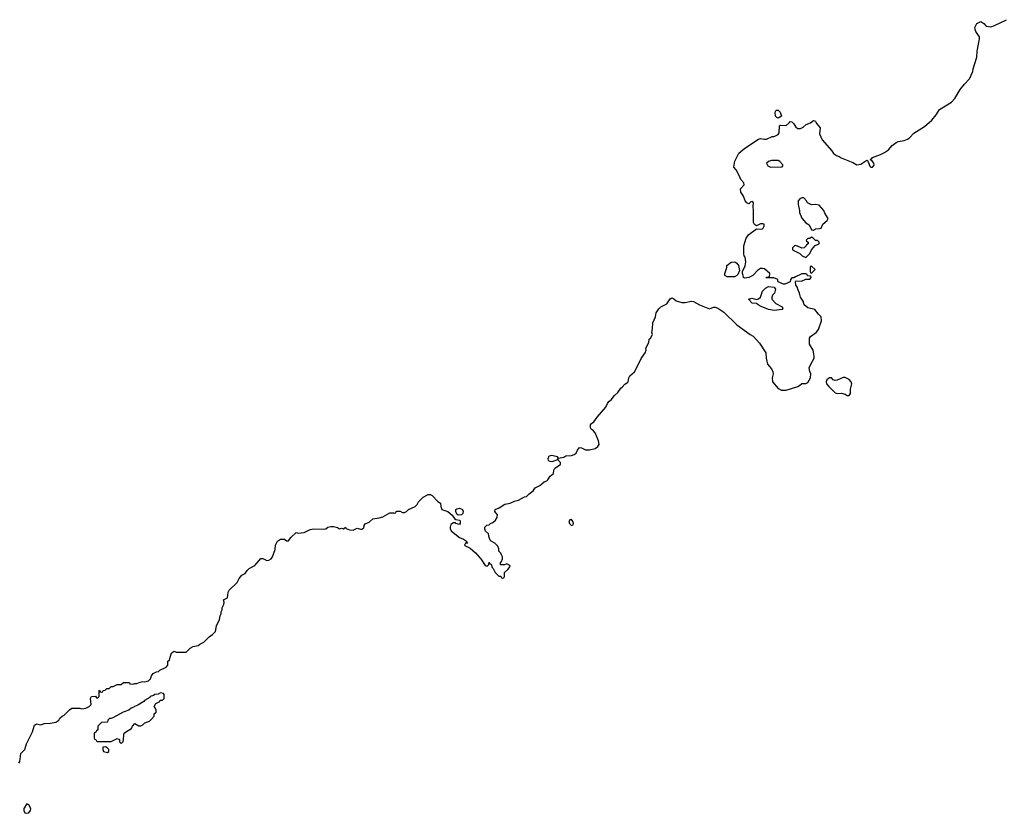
# Model space of a CAD drawing. Header units: inches. Extents: x 2106670 to 2322961, y 36024 to 224899.
# Tile 131 of 256: x 2225318 to 2235329, y 114523 to 122590. Entities that reach past the tile are written whole.
import ezdxf

# ---------------------------------------------------------------- set-up
doc = ezdxf.new("R2010")
doc.units = ezdxf.units.IN
doc.header["$MEASUREMENT"] = 0
for name, color, linetype in [('C2121', 7, 'Continuous'), ('C2131', 7, 'Continuous'), ('C2132', 7, 'Continuous')]:
    doc.layers.add(name, color=color, linetype=linetype)

msp = doc.modelspace()

# ---------------------------------------------------------------- linework, layer by layer
at = {"layer": 'C2121', "color": 5, "elevation": 60}
msp.add_lwpolyline([(2225309, 115031), (2225319, 115050), (2225329, 115131), (2225369, 115171), (2225389, 115230), (2225450, 115350), (2225464, 115410), (2225470, 115419), (2225490, 115431), (2225530, 115423), (2225570, 115435), (2225630, 115438), (2225686, 115450), (2225718, 115470), (2225728, 115490), (2225749, 115511), (2225770, 115522), (2225826, 115574), (2225850, 115591), (2225930, 115592), (2225950, 115585), (2225990, 115592), (2226026, 115610), (2226046, 115630), (2226038, 115690), (2226048, 115710), (2226090, 115714), (2226098, 115698), (2226110, 115694), (2226126, 115710), (2226126, 115770), (2226130, 115774), (2226138, 115758), (2226150, 115754), (2226162, 115758), (2226168, 115772), (2226187, 115773), (2226206, 115790), (2226227, 115793), (2226250, 115812), (2226270, 115812), (2226310, 115831), (2226350, 115832), (2226373, 115853), (2226427, 115853), (2226434, 115850), (2226438, 115838), (2226470, 115834), (2226490, 115842), (2226510, 115842), (2226543, 115857), (2226570, 115861), (2226590, 115859), (2226628, 115870), (2226649, 115890), (2226660, 115920), (2226676, 115944), (2226710, 115962), (2226730, 115965), (2226742, 115978), (2226806, 116010), (2226826, 116030), (2226826, 116070), (2226842, 116078), (2226848, 116110), (2226862, 116150), (2226870, 116158), (2226890, 116171), (2226910, 116162), (2227010, 116162), (2227050, 116202), (2227083, 116217), (2227133, 116227), (2227150, 116242), (2227190, 116262), (2227243, 116317), (2227280, 116340), (2227308, 116370), (2227318, 116430), (2227350, 116494), (2227358, 116530), (2227368, 116550), (2227368, 116572), (2227378, 116590), (2227378, 116610), (2227395, 116645), (2227398, 116670), (2227390, 116694), (2227430, 116714), (2227436, 116736), (2227438, 116770), (2227449, 116790), (2227529, 116870), (2227549, 116910), (2227576, 116944), (2227610, 116962), (2227630, 116992), (2227650, 117012), (2227710, 117042), (2227770, 117112), (2227790, 117112), (2227830, 117091), (2227850, 117096), (2227875, 117110), (2227889, 117130), (2227916, 117204), (2227918, 117250), (2227938, 117290), (2227970, 117311), (2228011, 117311), (2228030, 117294), (2228050, 117294), (2228074, 117326), (2228130, 117378), (2228150, 117371), (2228210, 117378), (2228270, 117407), (2228304, 117416), (2228410, 117411), (2228430, 117416), (2228450, 117431), (2228482, 117438), (2228510, 117437), (2228550, 117427), (2228570, 117416), (2228590, 117422), (2228610, 117414), (2228630, 117431), (2228638, 117418), (2228670, 117403), (2228710, 117402), (2228750, 117422), (2228782, 117410), (2228798, 117410), (2228816, 117424), (2228819, 117450), (2228830, 117465), (2228870, 117481), (2228910, 117515), (2228974, 117526), (2229010, 117538), (2229083, 117577), (2229118, 117578), (2229130, 117574), (2229142, 117578), (2229146, 117590), (2229153, 117593), (2229187, 117593), (2229210, 117582), (2229230, 117582), (2229250, 117592), (2229270, 117612), (2229339, 117641), (2229359, 117661), (2229374, 117690), (2229422, 117738), (2229470, 117763), (2229490, 117764), (2229513, 117753), (2229570, 117692), (2229595, 117675), (2229600, 117640), (2229611, 117611), (2229670, 117591), (2229714, 117554), (2229740, 117520), (2229754, 117510), (2229790, 117501), (2229795, 117495), (2229797, 117470), (2229790, 117457), (2229754, 117470), (2229750, 117475), (2229730, 117475), (2229713, 117467), (2229703, 117457), (2229694, 117430), (2229695, 117415), (2229707, 117390), (2229790, 117327), (2229832, 117310), (2229862, 117290), (2229862, 117282), (2229874, 117270), (2229850, 117268), (2229841, 117250), (2229850, 117241), (2229897, 117217), (2229951, 117171), (2230000, 117115)], dxfattribs=at)
for points in [[(2229775, 117555), (2229764, 117564), (2229753, 117590), (2229754, 117610), (2229761, 117619), (2229790, 117625), (2229819, 117610), (2229828, 117590), (2229823, 117570), (2229810, 117557)], [(2226750, 115746), (2226725, 115735), (2226694, 115730), (2226680, 115720), (2226646, 115710), (2226640, 115700), (2226587, 115670), (2226579, 115661), (2226519, 115621), (2226486, 115610), (2226479, 115601), (2226452, 115590), (2226428, 115572), (2226372, 115550), (2226267, 115493), (2226250, 115486), (2226230, 115486), (2226214, 115470), (2226212, 115448), (2226150, 115446), (2226114, 115410), (2226114, 115370), (2226098, 115362), (2226093, 115347), (2226078, 115342), (2226074, 115330), (2226074, 115290), (2226078, 115278), (2226093, 115273), (2226098, 115258), (2226110, 115254), (2226250, 115252), (2226310, 115282), (2226333, 115273), (2226334, 115250), (2226350, 115234), (2226370, 115254), (2226375, 115270), (2226376, 115324), (2226382, 115338), (2226404, 115356), (2226455, 115385), (2226466, 115410), (2226490, 115434), (2226530, 115412), (2226550, 115412), (2226570, 115422), (2226590, 115442), (2226639, 115461), (2226660, 115480), (2226686, 115510), (2226687, 115533), (2226706, 115550), (2226706, 115570), (2226696, 115596), (2226686, 115610), (2226702, 115638), (2226742, 115658), (2226747, 115673), (2226770, 115674), (2226786, 115690), (2226786, 115730), (2226782, 115742)], [(2226190, 115198), (2226165, 115195), (2226162, 115170), (2226172, 115152), (2226210, 115142), (2226226, 115150), (2226226, 115170), (2226208, 115188)], [(2225390, 114618), (2225361, 114570), (2225359, 114550), (2225370, 114527), (2225390, 114523), (2225410, 114527), (2225429, 114550), (2225433, 114570), (2225410, 114609)]]:
    msp.add_lwpolyline(points, close=True, dxfattribs=at)
at = {"layer": 'C2131', "color": 5, "elevation": 60}
for points in [[(2230000, 117115), (2230005, 117110), (2230050, 117042), (2230070, 117034), (2230087, 117053), (2230090, 117074), (2230098, 117058), (2230110, 117054), (2230121, 117021), (2230132, 117010), (2230152, 116970), (2230190, 116934), (2230210, 116934), (2230218, 116918), (2230230, 116914), (2230242, 116918), (2230246, 116930), (2230246, 116970), (2230280, 117000), (2230306, 117030), (2230302, 117042), (2230270, 117058), (2230247, 117047), (2230207, 117047), (2230206, 117070), (2230216, 117084), (2230226, 117110), (2230226, 117130), (2230218, 117150), (2230210, 117166), (2230188, 117188), (2230188, 117210), (2230178, 117238), (2230150, 117268), (2230110, 117288), (2230100, 117300), (2230090, 117326), (2230083, 117363), (2230055, 117390), (2230048, 117410), (2230048, 117432), (2230067, 117453), (2230090, 117454), (2230106, 117470), (2230130, 117478), (2230157, 117503), (2230174, 117530), (2230176, 117556), (2230149, 117590), (2230154, 117610), (2230192, 117628), (2230250, 117666), (2230306, 117674), (2230350, 117696), (2230390, 117705), (2230450, 117741), (2230470, 117742), (2230498, 117770), (2230540, 117800), (2230558, 117830), (2230606, 117854), (2230650, 117891), (2230678, 117902), (2230689, 117911), (2230710, 117950), (2230744, 117976), (2230749, 118010), (2230759, 118030), (2230815, 118070), (2230815, 118090), (2230795, 118110), (2230790, 118126), (2230785, 118115), (2230730, 118097), (2230710, 118098), (2230703, 118103), (2230696, 118110), (2230691, 118130), (2230703, 118157), (2230730, 118164), (2230770, 118154), (2230779, 118150), (2230792, 118132), (2230850, 118144), (2230870, 118155), (2230930, 118161), (2230957, 118170), (2230976, 118184), (2230990, 118215), (2231010, 118241), (2231030, 118238), (2231070, 118219), (2231110, 118217), (2231169, 118231), (2231195, 118250), (2231209, 118271), (2231204, 118310), (2231169, 118390), (2231150, 118415), (2231128, 118428), (2231122, 118442), (2231121, 118470), (2231130, 118486), (2231157, 118503), (2231189, 118550), (2231277, 118650), (2231293, 118690), (2231309, 118710), (2231333, 118727), (2231367, 118770), (2231399, 118801), (2231430, 118846), (2231445, 118855), (2231470, 118886), (2231498, 118902), (2231505, 118910), (2231510, 118950), (2231521, 118970), (2231570, 119011), (2231611, 119089), (2231635, 119145), (2231678, 119202), (2231686, 119230), (2231685, 119250), (2231716, 119310), (2231718, 119342), (2231730, 119352), (2231750, 119382), (2231752, 119390), (2231744, 119410), (2231752, 119448), (2231755, 119510), (2231781, 119570), (2231790, 119611), (2231815, 119650), (2231835, 119670), (2231897, 119703), (2231930, 119753), (2231950, 119762), (2231970, 119754), (2231992, 119732), (2232050, 119714), (2232085, 119715), (2232148, 119728), (2232170, 119724), (2232230, 119690), (2232330, 119651), (2232373, 119667), (2232390, 119668), (2232417, 119657), (2232478, 119618), (2232610, 119487), (2232745, 119390), (2232774, 119374), (2232841, 119301), (2232904, 119204), (2232908, 119148), (2232921, 119090), (2232960, 119040), (2232976, 119010), (2232978, 118990), (2232967, 118950), (2232971, 118910), (2233030, 118842), (2233065, 118825), (2233110, 118825), (2233230, 118862), (2233246, 118870), (2233270, 118892), (2233310, 118892), (2233330, 118902), (2233358, 118950), (2233362, 118990), (2233353, 119013), (2233346, 119050), (2233357, 119083), (2233394, 119150), (2233395, 119170), (2233384, 119230), (2233349, 119290), (2233349, 119351), (2233358, 119370), (2233415, 119410), (2233438, 119442), (2233469, 119530), (2233468, 119568), (2233438, 119598), (2233403, 119643), (2233330, 119661), (2233294, 119690), (2233282, 119730), (2233255, 119770), (2233248, 119810), (2233228, 119850), (2233227, 119867), (2233208, 119890), (2233206, 119930), (2233210, 119934), (2233267, 119933), (2233310, 119954), (2233350, 119954), (2233366, 119970), (2233362, 119982), (2233327, 119987), (2233323, 120000)], [(2232620, 120000), (2232610, 119988), (2232584, 119976), (2232510, 119975), (2232488, 119990), (2232488, 120000)], [(2232782, 120000), (2232772, 119990), (2232732, 119970), (2232690, 119962), (2232678, 119970), (2232675, 119990), (2232671, 120000)], [(2233257, 120000), (2233204, 119976), (2233190, 119966), (2233170, 119966), (2233154, 119950), (2233153, 119927), (2233097, 119903), (2233083, 119903), (2233030, 119926), (2233026, 119930), (2233026, 119950), (2232987, 119967), (2232907, 119967), (2232910, 119974), (2232942, 119978), (2232945, 120000)]]:
    msp.add_lwpolyline(points, dxfattribs=at)
for points in [[(2232990, 119635), (2232930, 119644), (2232855, 119675), (2232826, 119690), (2232810, 119706), (2232766, 119710), (2232728, 119750), (2232762, 119758), (2232810, 119745), (2232830, 119751), (2232849, 119770), (2232869, 119831), (2232900, 119860), (2232930, 119878), (2232990, 119872), (2233002, 119850), (2232997, 119823), (2232992, 119810), (2232971, 119789), (2232965, 119770), (2232965, 119750), (2233005, 119705), (2233070, 119671), (2233078, 119650), (2233070, 119644)], [(2233710, 118953), (2233690, 118953), (2233630, 118925), (2233610, 118922), (2233590, 118929), (2233570, 118949), (2233550, 118949), (2233525, 118930), (2233516, 118910), (2233521, 118890), (2233543, 118863), (2233610, 118797), (2233630, 118790), (2233674, 118794), (2233710, 118784), (2233730, 118771), (2233750, 118771), (2233764, 118790), (2233766, 118834), (2233777, 118890), (2233773, 118910), (2233750, 118933)], [(2230930, 117510), (2230910, 117507), (2230901, 117490), (2230908, 117470), (2230930, 117447), (2230945, 117455), (2230948, 117470), (2230943, 117490)]]:
    msp.add_lwpolyline(points, close=True, dxfattribs=at)
at = {"layer": 'C2132', "color": 5, "elevation": 60}
for points in [[(2232671, 120000), (2232666, 120010), (2232666, 120030), (2232693, 120087), (2232700, 120130), (2232695, 120175), (2232684, 120190), (2232679, 120210), (2232679, 120290), (2232703, 120370), (2232730, 120407), (2232810, 120465), (2232850, 120461), (2232870, 120465), (2232878, 120470), (2232888, 120490), (2232886, 120510), (2232875, 120515), (2232850, 120514), (2232810, 120495), (2232790, 120508), (2232779, 120530), (2232778, 120550), (2232779, 120650), (2232774, 120690), (2232779, 120730), (2232770, 120742), (2232750, 120739), (2232730, 120718), (2232710, 120729), (2232693, 120750), (2232676, 120796), (2232650, 120838), (2232647, 120870), (2232684, 120910), (2232679, 120930), (2232650, 120965), (2232638, 120998), (2232603, 121063), (2232578, 121090), (2232589, 121151), (2232630, 121232), (2232690, 121285), (2232830, 121376), (2232850, 121381), (2232890, 121374), (2232910, 121377), (2232970, 121402), (2232990, 121402), (2233030, 121422), (2233040, 121440), (2233042, 121510), (2233050, 121518), (2233110, 121516), (2233140, 121540), (2233150, 121554), (2233167, 121553), (2233190, 121532), (2233210, 121498), (2233230, 121485), (2233255, 121485), (2233283, 121497), (2233315, 121525), (2233358, 121542), (2233390, 121565), (2233402, 121562), (2233410, 121554), (2233422, 121530), (2233458, 121490), (2233451, 121430), (2233476, 121370), (2233576, 121256), (2233591, 121230), (2233621, 121210), (2233650, 121200), (2233670, 121185), (2233790, 121137), (2233830, 121115), (2233870, 121123), (2233930, 121162), (2233938, 121158), (2233945, 121145), (2233961, 121101), (2233970, 121091), (2233990, 121091), (2234005, 121110), (2234003, 121130), (2233990, 121149), (2233966, 121170), (2233981, 121179), (2233989, 121190), (2234070, 121219), (2234110, 121241), (2234152, 121268), (2234190, 121311), (2234230, 121341), (2234251, 121351), (2234310, 121363), (2234344, 121376), (2234365, 121390), (2234410, 121435), (2234517, 121503), (2234591, 121569), (2234637, 121623), (2234670, 121677), (2234790, 121751), (2234827, 121790), (2234881, 121879), (2234924, 121936), (2234973, 121990), (2235010, 122062), (2235012, 122090), (2235049, 122210), (2235052, 122270), (2235075, 122395), (2235075, 122415), (2235061, 122441), (2235038, 122470), (2235032, 122492), (2235030, 122510), (2235041, 122539), (2235050, 122551), (2235090, 122571), (2235121, 122550), (2235145, 122525), (2235190, 122519), (2235230, 122530), (2235350, 122590)], [(2232488, 120000), (2232488, 120010), (2232509, 120070), (2232509, 120090), (2232550, 120126), (2232590, 120127), (2232610, 120115), (2232625, 120090), (2232638, 120042), (2232620, 120000), (2232620, 120000)], [(2232945, 120000), (2232946, 120010), (2232890, 120058), (2232870, 120062), (2232850, 120062), (2232820, 120040), (2232782, 120000)], [(2233323, 120000), (2233322, 120002), (2233310, 120006), (2233270, 120006), (2233257, 120000)]]:
    msp.add_lwpolyline(points, dxfattribs=at)
for points in [[(2233030, 121589), (2233015, 121595), (2233002, 121610), (2232998, 121650), (2233010, 121672), (2233031, 121670), (2233050, 121651), (2233057, 121630), (2233062, 121610)], [(2232960, 121160), (2232930, 121148), (2232912, 121130), (2232925, 121105), (2232950, 121092), (2233070, 121094), (2233076, 121104), (2233076, 121116), (2233046, 121150), (2233030, 121158)], [(2233290, 120778), (2233270, 120778), (2233250, 120768), (2233232, 120750), (2233232, 120710), (2233245, 120650), (2233245, 120630), (2233270, 120572), (2233310, 120525), (2233344, 120504), (2233370, 120454), (2233390, 120452), (2233410, 120465), (2233450, 120466), (2233468, 120472), (2233482, 120510), (2233528, 120550), (2233538, 120570), (2233505, 120625), (2233495, 120650), (2233445, 120705), (2233410, 120713), (2233370, 120709), (2233354, 120714), (2233328, 120730), (2233318, 120750)], [(2233370, 120378), (2233350, 120366), (2233330, 120366), (2233314, 120350), (2233318, 120338), (2233334, 120330), (2233334, 120310), (2233318, 120302), (2233314, 120290), (2233294, 120270), (2233270, 120266), (2233256, 120276), (2233210, 120295), (2233194, 120290), (2233174, 120270), (2233174, 120250), (2233250, 120214), (2233274, 120190), (2233310, 120174), (2233350, 120214), (2233368, 120252), (2233387, 120273), (2233407, 120293), (2233446, 120310), (2233446, 120330), (2233430, 120346), (2233410, 120346), (2233386, 120370)], [(2233370, 120086), (2233358, 120082), (2233354, 120070), (2233354, 120030), (2233358, 120018), (2233370, 120014), (2233406, 120050)]]:
    msp.add_lwpolyline(points, close=True, dxfattribs=at)

doc.saveas('drawing.dxf')
